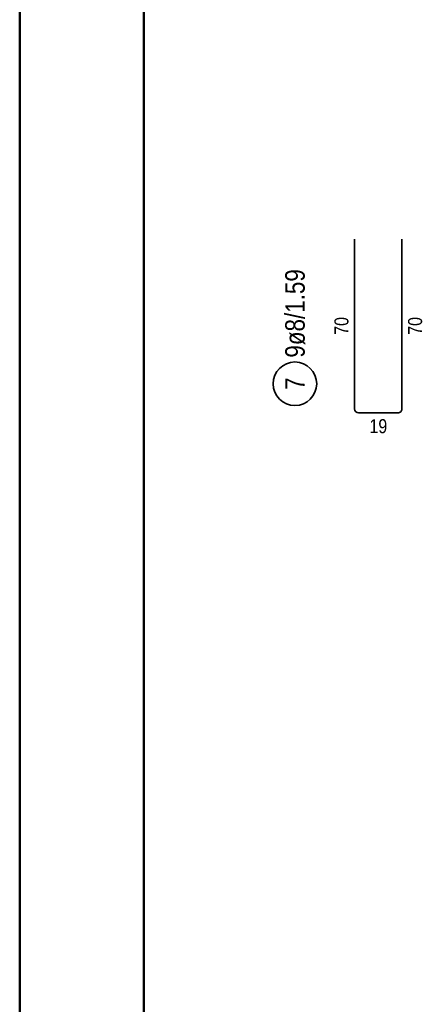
# Model space of a CAD drawing. Header units: millimetres. Extents: x -32.2 to 61.4, y 0 to 42.
# Tile 3 of 19: x 0 to 3.2, y 4.7 to 12.6. Entities that reach past the tile are written whole.
import ezdxf

# ---------------------------------------------------------------- set-up
doc = ezdxf.new("R2010")
doc.units = ezdxf.units.MM
doc.styles.add('Arial Narrow', font='ARIALN.TTF')

msp = doc.modelspace()

# ---------------------------------------------------------------- linework, layer by layer
at = {"color": 4, "linetype": 'Continuous', "lineweight": 50}
for p, q in [((0, 42.05), (0, 0)), ((1, 41.8), (1, 0.25))]:
    msp.add_line(p, q, dxfattribs=at)
at = {"color": 2, "linetype": 'Continuous', "lineweight": 35, "ltscale": 0.5}
for p, q in [((2.69521, 9.476953), (2.69521, 10.844953)), ((3.075201, 10.844953), (3.07521, 9.476953)), ((3.04321, 9.444953), (2.72721, 9.444953))]:
    msp.add_line(p, q, dxfattribs=at)
msp.add_circle((2.214978, 9.680343), 0.175, dxfattribs=at)
for centre, start, end in [((2.72721, 9.476953), 180, 270), ((3.04321, 9.476953), 270, 0.0003562)]:
    msp.add_arc(centre, 0.032, start, end, dxfattribs=at)

# ---------------------------------------------------------------- texts
at = {"color": 2, "lineweight": 35, "char_height": 0.1575, "attachment_point": 1, "rotation": 90, "line_spacing_factor": 0.9, "style": 'Arial Narrow'}
for s, insert in [('9ø8/1.59', (2.136228, 9.890343)), ('7', (2.136228, 9.630731))]:
    msp.add_mtext(s, dxfattribs=dict(at, insert=insert))
at = {"color": 3, "lineweight": 25, "char_height": 0.1125, "attachment_point": 1, "line_spacing_factor": 0.9, "style": 'Arial Narrow'}
for insert, rotation in [((2.53271, 10.074078), 90), ((3.125206, 10.074078), 90.0003562)]:
    msp.add_mtext('70', dxfattribs=dict(at, insert=insert, rotation=rotation))
at = {"color": 3, "lineweight": 25, "insert": (2.814335, 9.394953), "char_height": 0.1125, "attachment_point": 1, "line_spacing_factor": 0.9, "style": 'Arial Narrow'}
msp.add_mtext('19', dxfattribs=at)

doc.saveas('drawing.dxf')
